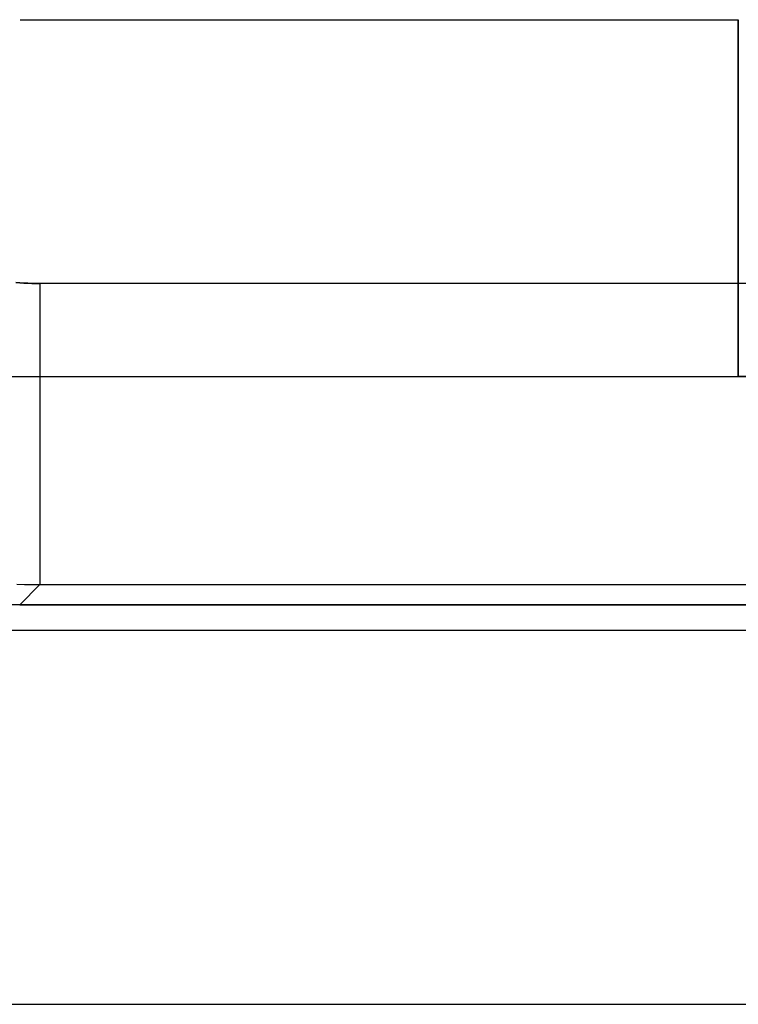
# Model space of a CAD drawing. Extents: x -1.48 to 1.48, y -1.03 to 1.03.
# Tile 4 of 90: x -1.35 to -1.21, y -0.85 to -0.66. Entities that reach past the tile are written whole.
import ezdxf

# ---------------------------------------------------------------- set-up
doc = ezdxf.new("R2010")
doc.units = 0
doc.layers.get('0').update_dxf_attribs({"linetype": 'CONTINUOUS'})

# ---------------------------------------------------------------- blocks, each defined once
blk = doc.blocks.new('*U1')
for p, q in [((1.34708, -0.70751, 0.154), (-1.34708, -0.70751, 0.154)), ((1.34708, -0.70751, 0.154), (-1.34708, -0.70751, 0.154)), ((-1.35112, -0.7715, 0.004), (-1.34708, -0.76746, 0.09662)), ((-1.34708, -0.76746, 0.09662), (1.34708, -0.76746, 0.09662)), ((1.3579, -0.7715), (-1.3579, -0.7715)), ((-1.35803, -0.7765), (1.35803, -0.7765))]:
    blk.add_line(p, q)
at = {"extrusion": (1e-16, -0.999048, 0.043619)}
for p, q in [((-1.35112, -0.7715, 0.004), (-1.34708, -0.76746, 0.09662)), ((-1.34708, -0.76746, 0.09662), (1.34708, -0.76746, 0.09662)), ((-1.35112, -0.7715, 0.004), (1.35112, -0.7715, 0.004))]:
    blk.add_line(p, q, dxfattribs=at)
at = {"extrusion": (0, -1, 0)}
for p, q in [((1.3579, -0.7715), (-1.3579, -0.7715)), ((-1.35112, -0.7715, 0.004), (1.35112, -0.7715, 0.004)), ((-1.35803, -0.7765, -0.094), (1.35803, -0.7765, -0.094)), ((-1.35803, -0.7765), (1.35803, -0.7765))]:
    blk.add_line(p, q, dxfattribs=at)
at = {"extrusion": (0, 0, -1)}
blk.add_line((-1.35803, -0.7765, -0.094), (1.35803, -0.7765, -0.094), dxfattribs=at)
for points in [[(-1.35167, -0.76737, 0.09671), (-1.35014, -0.76742, 0.09668), (-1.34861, -0.76745, 0.09665), (-1.34708, -0.76746, 0.09662)], [(-1.35167, -0.76737, 0.09671), (-1.35014, -0.76742, 0.09668), (-1.34861, -0.76745, 0.09665), (-1.34708, -0.76746, 0.09662)], [(-1.35186, -0.70734, 0.154), (-1.35106, -0.70739, 0.154), (-1.35026, -0.70744, 0.154), (-1.34947, -0.70747, 0.154), (-1.34867, -0.70749, 0.154), (-1.34787, -0.70751, 0.154), (-1.34708, -0.70751, 0.154)], [(-1.34708, -0.70751, 0.154), (-1.34787, -0.70751, 0.154), (-1.34867, -0.70749, 0.154), (-1.34947, -0.70747, 0.154), (-1.35026, -0.70744, 0.154), (-1.35106, -0.70739, 0.154), (-1.35186, -0.70734, 0.154)]]:
    blk.add_polyline3d(points)
at = {"extrusion": (1, 0, 0)}
blk.add_arc((-0.70751, 0.094, -1.34708), 0.06, 90, 177.5, dxfattribs=at)
blk.add_arc((-0.70751, 0.094, -1.34708), 0.06, 90, 177.5, dxfattribs=at)
blk = doc.blocks.new('*U2')
at = {"extrusion": (0, 0, -1)}
for p, q in [((-1.351, -0.655, -1.269), (-1.208, -0.655, -1.269)), ((-1.208, -0.655, -1.269), (-1.208, -0.726, -1.269)), ((-1.355, -0.726, -0.729), (-0.311, -0.726, -0.729)), ((-1.355, -0.726, -1.269), (-1.208, -0.726, -1.269)), ((-1.355, -0.851, -0.729), (-0.311, -0.851, -0.729))]:
    blk.add_line(p, q, dxfattribs=at)
at = {"extrusion": (0, 1, 0)}
for p in [(-1.351, -0.655, -1.269), (-1.208, -0.655, -0.869)]:
    blk.add_line(p, (-1.208, -0.655, -1.269), dxfattribs=at)
for p, q in [((-1.208, -0.726, -0.869), (-1.208, -0.655, -0.869)), ((-1.355, -0.851, -0.654), (-0.311, -0.851, -0.654))]:
    blk.add_line(p, q)
at = {"extrusion": (1, 0, 0)}
for p, q in [((-1.208, -0.655, -0.869), (-1.208, -0.655, -1.269)), ((-1.208, -0.726, -0.869), (-1.208, -0.655, -0.869)), ((-1.208, -0.655, -1.269), (-1.208, -0.726, -1.269)), ((-1.208, -0.726, -1.269), (-1.208, -0.726, -0.869))]:
    blk.add_line(p, q, dxfattribs=at)
at = {"extrusion": (0, -1, 0)}
for p, q in [((-1.355, -0.726, -1.269), (-1.208, -0.726, -1.269)), ((-1.355, -0.726, -0.729), (-0.311, -0.726, -0.729)), ((-1.208, -0.726, -1.269), (-1.208, -0.726, -0.869)), ((-1.355, -0.851, -0.654), (-0.311, -0.851, -0.654)), ((-1.355, -0.851, -0.729), (-0.311, -0.851, -0.729))]:
    blk.add_line(p, q, dxfattribs=at)
at = {"extrusion": (0, 1, 0)}
blk.add_arc((1.155, -0.869, -0.726), 0.053, 0, 180, dxfattribs=at)
at = {"extrusion": (0, -1, 0)}
blk.add_arc((-1.155, -0.869, 0.726), 0.053, 0, 180, dxfattribs=at)

msp = doc.modelspace()

# ---------------------------------------------------------------- block references
for name in ['*U2', '*U1']:
    msp.add_blockref(name, (0, 0))

doc.saveas('drawing.dxf')
